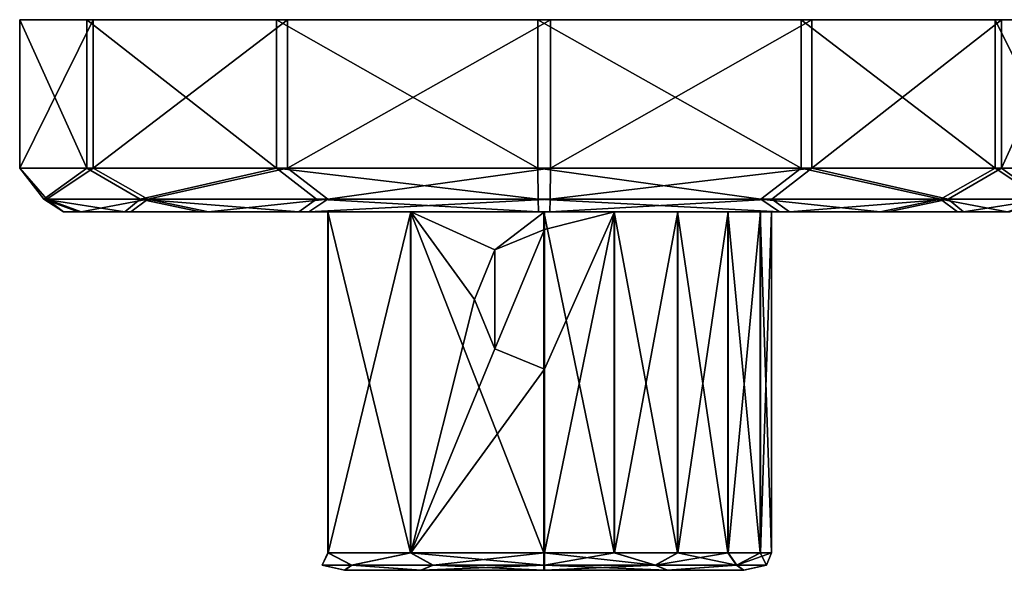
# Model space of a CAD drawing. Header units: metres. Extents: x -148 to 148, y -23 to 82.
# Tile 15 of 19: x 47 to 103, y 50 to 82. Entities that reach past the tile are written whole.
import ezdxf

# ---------------------------------------------------------------- set-up
doc = ezdxf.new("R2010")
doc.units = ezdxf.units.M
doc.layers.add('solid_26529810', color=7, linetype='CONTINUOUS')

msp = doc.modelspace()

# ---------------------------------------------------------------- linework, layer by layer
at = {"layer": 'solid_26529810'}
for points in [[(46.50214, 73.099998, -0.358223), (46.502151, 81.599998, -0.358223), (50.700119, 81.599998, -15.309003)], [(46.50214, 73.099998, -0.358223), (50.341976, 73.099998, 14.688699), (46.502151, 81.599998, -0.358223)], [(50.700199, 73.099998, -15.309159), (46.50214, 73.099998, -0.358223), (50.700119, 81.599998, -15.309003)], [(50.700119, 81.599998, -15.309003), (46.502151, 81.599998, -0.358223), (50.3419, 81.599998, 14.68854)], [(50.341976, 73.099998, 14.688699), (50.3419, 81.599998, 14.68854), (46.502151, 81.599998, -0.358223)], [(50.700119, 81.599998, -15.309003), (50.3419, 81.599998, 14.68854), (61.190651, 81.599998, 25.799681)], [(61.190838, 73.099998, 25.799797), (61.190651, 81.599998, 25.799681), (50.3419, 81.599998, 14.68854)], [(50.341976, 73.099998, 14.688699), (61.190838, 73.099998, 25.799797), (50.3419, 81.599998, 14.68854)], [(61.811111, 81.599998, -26.157907), (50.700119, 81.599998, -15.309003), (61.190651, 81.599998, 25.799681)], [(50.700199, 73.099998, -15.309159), (50.700119, 81.599998, -15.309003), (61.811111, 81.599998, -26.157907)], [(61.811298, 73.099998, -26.15802), (50.700199, 73.099998, -15.309159), (61.811111, 81.599998, -26.157907)], [(61.811111, 81.599998, -26.157907), (61.190651, 81.599998, 25.799681), (76.141777, 81.599998, 29.997862)], [(76.141777, 73.099998, 29.997862), (76.141777, 81.599998, 29.997862), (61.190651, 81.599998, 25.799681)], [(61.190838, 73.099998, 25.799797), (76.141777, 73.099998, 29.997862), (61.190651, 81.599998, 25.799681)], [(76.858223, 81.599998, -29.997862), (61.811111, 81.599998, -26.157907), (76.141777, 81.599998, 29.997862)], [(61.811298, 73.099998, -26.15802), (61.811111, 81.599998, -26.157907), (76.858223, 81.599998, -29.997862)], [(61.811298, 73.099998, -26.15802), (76.858223, 81.599998, -29.997862), (76.858223, 73.099998, -29.997862)], [(91.188889, 81.599998, 26.157907), (76.858223, 81.599998, -29.997862), (76.141777, 81.599998, 29.997862)], [(91.188705, 73.099998, 26.15802), (91.188889, 81.599998, 26.157907), (76.141777, 81.599998, 29.997862)], [(76.141777, 73.099998, 29.997862), (91.188705, 73.099998, 26.15802), (76.141777, 81.599998, 29.997862)], [(91.188889, 81.599998, 26.157907), (91.809349, 81.599998, -25.799681), (76.858223, 81.599998, -29.997862)], [(76.858223, 73.099998, -29.997862), (76.858223, 81.599998, -29.997862), (91.809349, 81.599998, -25.799681)], [(91.809166, 73.099998, -25.799797), (76.858223, 73.099998, -29.997862), (91.809349, 81.599998, -25.799681)], [(91.188705, 73.099998, 26.15802), (102.299797, 73.099998, 15.309159), (91.188889, 81.599998, 26.157907)], [(91.188889, 81.599998, 26.157907), (102.299881, 81.599998, 15.309003), (91.809349, 81.599998, -25.799681)], [(102.299797, 73.099998, 15.309159), (102.299881, 81.599998, 15.309003), (91.188889, 81.599998, 26.157907)], [(91.809166, 73.099998, -25.799797), (91.809349, 81.599998, -25.799681), (102.658096, 81.599998, -14.68854)], [(102.65802, 73.099998, -14.688699), (91.809166, 73.099998, -25.799797), (102.658096, 81.599998, -14.68854)], [(102.299881, 81.599998, 15.309003), (102.658096, 81.599998, -14.68854), (91.809349, 81.599998, -25.799681)], [(102.299797, 73.099998, 15.309159), (106.497864, 73.099998, 0.358223), (102.299881, 81.599998, 15.309003)], [(102.299881, 81.599998, 15.309003), (106.497849, 81.599998, 0.358223), (102.658096, 81.599998, -14.68854)], [(106.497864, 73.099998, 0.358223), (106.497849, 81.599998, 0.358223), (102.299881, 81.599998, 15.309003)], [(102.65802, 73.099998, -14.688699), (102.658096, 81.599998, -14.68854), (106.497849, 81.599998, 0.358223)], [(106.497864, 73.099998, 0.358223), (102.65802, 73.099998, -14.688699), (106.497849, 81.599998, 0.358223)], [(47.890305, 71.33223, 6.171509), (50.341976, 73.099998, 14.688699), (46.50214, 73.099998, -0.358223)], [(48.045837, 71.33223, -6.852944), (46.50214, 73.099998, -0.358223), (50.700199, 73.099998, -15.309159)], [(47.890305, 71.33223, 6.171509), (46.50214, 73.099998, -0.358223), (48.045837, 71.33223, -6.852944)], [(53.401272, 71.33223, 17.973619), (50.341976, 73.099998, 14.688699), (47.890305, 71.33223, 6.171509)], [(48.045837, 71.33223, -6.852944), (50.700199, 73.099998, -15.309159), (53.837067, 71.33223, -18.520088)], [(53.401272, 71.33223, 17.973619), (61.190838, 73.099998, 25.799797), (50.341976, 73.099998, 14.688699)], [(53.837067, 71.33223, -18.520088), (50.700199, 73.099998, -15.309159), (61.811298, 73.099998, -26.15802)], [(63.487228, 71.33223, 26.215834), (61.190838, 73.099998, 25.799797), (53.401272, 71.33223, 17.973619)], [(53.837067, 71.33223, -18.520088), (61.811298, 73.099998, -26.15802), (64.116966, 71.33223, -26.5191)], [(76.15052, 71.33223, 29.26568), (76.141777, 73.099998, 29.997862), (61.190838, 73.099998, 25.799797)], [(76.15052, 71.33223, 29.26568), (61.190838, 73.099998, 25.799797), (63.487228, 71.33223, 26.215834)], [(64.116966, 71.33223, -26.5191), (61.811298, 73.099998, -26.15802), (76.858223, 73.099998, -29.997862)], [(64.116966, 71.33223, -26.5191), (76.858223, 73.099998, -29.997862), (76.84948, 71.33223, -29.26568)], [(88.883034, 71.33223, 26.5191), (91.188705, 73.099998, 26.15802), (76.141777, 73.099998, 29.997862)], [(88.883034, 71.33223, 26.5191), (76.141777, 73.099998, 29.997862), (76.15052, 71.33223, 29.26568)], [(76.84948, 71.33223, -29.26568), (76.858223, 73.099998, -29.997862), (91.809166, 73.099998, -25.799797)], [(89.512772, 71.33223, -26.215834), (76.84948, 71.33223, -29.26568), (91.809166, 73.099998, -25.799797)], [(99.162933, 71.33223, 18.520088), (91.188705, 73.099998, 26.15802), (88.883034, 71.33223, 26.5191)], [(89.512772, 71.33223, -26.215834), (91.809166, 73.099998, -25.799797), (99.598724, 71.33223, -17.973619)], [(99.162933, 71.33223, 18.520088), (102.299797, 73.099998, 15.309159), (91.188705, 73.099998, 26.15802)], [(99.598724, 71.33223, -17.973619), (91.809166, 73.099998, -25.799797), (102.65802, 73.099998, -14.688699)], [(104.954163, 71.33223, 6.852944), (102.299797, 73.099998, 15.309159), (99.162933, 71.33223, 18.520088)], [(99.598724, 71.33223, -17.973619), (102.65802, 73.099998, -14.688699), (105.109695, 71.33223, -6.171509)], [(104.954163, 71.33223, 6.852944), (106.497864, 73.099998, 0.358223), (102.299797, 73.099998, 15.309159)], [(105.109695, 71.33223, -6.171509), (102.65802, 73.099998, -14.688699), (106.497864, 73.099998, 0.358223)], [(47.890305, 71.33223, 6.171509), (49.001961, 70.599998, -0.328358), (49.854527, 70.599998, 6.802091)], [(47.890305, 71.33223, 6.171509), (48.045837, 71.33223, -6.852944), (49.001961, 70.599998, -0.328358)], [(47.890305, 71.33223, 6.171509), (49.854527, 70.599998, 6.802091), (52.524021, 70.599998, 13.468548)], [(53.401272, 71.33223, 17.973619), (47.890305, 71.33223, 6.171509), (52.524021, 70.599998, 13.468548)], [(48.045837, 71.33223, -6.852944), (50.024548, 70.599998, -7.436416), (49.001961, 70.599998, -0.328358)], [(48.045837, 71.33223, -6.852944), (53.837067, 71.33223, -18.520088), (50.024548, 70.599998, -7.436416)], [(53.837067, 71.33223, -18.520088), (52.85247, 70.599998, -14.037228), (50.024548, 70.599998, -7.436416)], [(53.401272, 71.33223, 17.973619), (52.524021, 70.599998, 13.468548), (56.828358, 70.599998, 19.216549)], [(53.837067, 71.33223, -18.520088), (57.292839, 70.599998, -19.680805), (52.85247, 70.599998, -14.037228)], [(53.401272, 71.33223, 17.973619), (56.828358, 70.599998, 19.216549), (62.47406, 70.599998, 23.654222)], [(63.487228, 71.33223, 26.215834), (53.401272, 71.33223, 17.973619), (62.47406, 70.599998, 23.654222)], [(53.837067, 71.33223, -18.520088), (64.116966, 71.33223, -26.5191), (57.292839, 70.599998, -19.680805)], [(64.116966, 71.33223, -26.5191), (63.042892, 70.599998, -23.982401), (57.292839, 70.599998, -19.680805)], [(63.487228, 71.33223, 26.215834), (62.47406, 70.599998, 23.654222), (76.171631, 70.599998, 27.498039)], [(76.84948, 71.33223, -29.26568), (76.828369, 70.599998, -27.498039), (63.042892, 70.599998, -23.982401)], [(64.116966, 71.33223, -26.5191), (76.84948, 71.33223, -29.26568), (63.042892, 70.599998, -23.982401)], [(76.15052, 71.33223, 29.26568), (63.487228, 71.33223, 26.215834), (76.171631, 70.599998, 27.498039)], [(76.15052, 71.33223, 29.26568), (76.171631, 70.599998, 27.498039), (89.957108, 70.599998, 23.982401)], [(88.883034, 71.33223, 26.5191), (76.15052, 71.33223, 29.26568), (89.957108, 70.599998, 23.982401)], [(89.512772, 71.33223, -26.215834), (90.52594, 70.599998, -23.654222), (76.828369, 70.599998, -27.498039)], [(89.512772, 71.33223, -26.215834), (76.828369, 70.599998, -27.498039), (76.84948, 71.33223, -29.26568)], [(88.883034, 71.33223, 26.5191), (89.957108, 70.599998, 23.982401), (95.707161, 70.599998, 19.680805)], [(99.162933, 71.33223, 18.520088), (88.883034, 71.33223, 26.5191), (95.707161, 70.599998, 19.680805)], [(89.512772, 71.33223, -26.215834), (99.598724, 71.33223, -17.973619), (90.52594, 70.599998, -23.654222)], [(99.598724, 71.33223, -17.973619), (96.171638, 70.599998, -19.216549), (90.52594, 70.599998, -23.654222)], [(99.162933, 71.33223, 18.520088), (95.707161, 70.599998, 19.680805), (100.14753, 70.599998, 14.037228)], [(99.598724, 71.33223, -17.973619), (100.475983, 70.599998, -13.468548), (96.171638, 70.599998, -19.216549)], [(99.162933, 71.33223, 18.520088), (100.14753, 70.599998, 14.037228), (102.975449, 70.599998, 7.436416)], [(104.954163, 71.33223, 6.852944), (99.162933, 71.33223, 18.520088), (102.975449, 70.599998, 7.436416)], [(99.598724, 71.33223, -17.973619), (105.109695, 71.33223, -6.171509), (100.475983, 70.599998, -13.468548)], [(105.109695, 71.33223, -6.171509), (103.145477, 70.599998, -6.802091), (100.475983, 70.599998, -13.468548)], [(49.854527, 70.599998, 6.802091), (49.001961, 70.599998, -0.328358), (50.024548, 70.599998, -7.436416)], [(49.854527, 70.599998, 6.802091), (50.024548, 70.599998, -7.436416), (52.85247, 70.599998, -14.037228)], [(52.524021, 70.599998, 13.468548), (49.854527, 70.599998, 6.802091), (52.85247, 70.599998, -14.037228)], [(52.524021, 70.599998, 13.468548), (52.85247, 70.599998, -14.037228), (57.292839, 70.599998, -19.680805)], [(56.828358, 70.599998, 19.216549), (52.524021, 70.599998, 13.468548), (57.292839, 70.599998, -19.680805)], [(56.828358, 70.599998, 19.216549), (57.292839, 70.599998, -19.680805), (63.042892, 70.599998, -23.982401)], [(62.47406, 70.599998, 23.654222), (56.828358, 70.599998, 19.216549), (63.042892, 70.599998, -23.982401)], [(64.140663, 70.599998, -4.030735), (62.47406, 70.599998, 23.654222), (63.042892, 70.599998, -23.982401)], [(68.847298, 70.599998, 10.508861), (76.171631, 70.599998, 27.498039), (62.47406, 70.599998, 23.654222)], [(64.131882, 70.599998, 4.003702), (68.847298, 70.599998, 10.508861), (62.47406, 70.599998, 23.654222)], [(64.140663, 70.599998, -4.030735), (64.131882, 70.599998, 4.003702), (62.47406, 70.599998, 23.654222)], [(64.140663, 70.599998, -4.030735), (63.042892, 70.599998, -23.982401), (76.828369, 70.599998, -27.498039)], [(64.140663, 70.599998, -4.030735), (64.140663, 51.099998, -4.030729), (64.131882, 51.099998, 4.003696)], [(64.131882, 70.599998, 4.003702), (64.131882, 51.099998, 4.003696), (68.847282, 51.099998, 10.508848)], [(64.140663, 70.599998, -4.030735), (64.131882, 51.099998, 4.003696), (64.131882, 70.599998, 4.003702)], [(64.131882, 70.599998, 4.003702), (68.847282, 51.099998, 10.508848), (68.847298, 70.599998, 10.508861)], [(68.870293, 70.599998, -10.525568), (68.870277, 51.099998, -10.525557), (64.140663, 51.099998, -4.030729)], [(68.870293, 70.599998, -10.525568), (64.140663, 51.099998, -4.030729), (64.140663, 70.599998, -4.030735)], [(68.870293, 70.599998, -10.525568), (64.140663, 70.599998, -4.030735), (76.828369, 70.599998, -27.498039)], [(68.847298, 70.599998, 10.508861), (68.847282, 51.099998, 10.508848), (76.485786, 51.099998, 12.999992)], [(68.847298, 70.599998, 10.508861), (76.485786, 51.099998, 12.999992), (76.485786, 70.599998, 12.999992)], [(68.847298, 70.599998, 10.508861), (76.485786, 70.599998, 12.999992), (76.171631, 70.599998, 27.498039)], [(68.870293, 70.599998, -10.525568), (72.513527, 65.599998, -12.373683), (68.870277, 51.099998, -10.525557)], [(68.870293, 70.599998, -10.525568), (76.514214, 70.599998, -12.999992), (73.683823, 68.42675, -12.691301)], [(68.870293, 70.599998, -10.525568), (76.828369, 70.599998, -27.498039), (76.514214, 70.599998, -12.999992)], [(68.870293, 70.599998, -10.525568), (73.683823, 68.42675, -12.691301), (72.513527, 65.599998, -12.373683)], [(73.683823, 68.42675, -12.691301), (76.514214, 70.599998, -12.999992), (76.514214, 69.599998, -12.999992)], [(76.171631, 70.599998, 27.498039), (76.485786, 70.599998, 12.999992), (80.503784, 70.599998, 12.368093)], [(76.171631, 70.599998, 27.498039), (80.503784, 70.599998, 12.368093), (84.129807, 70.599998, 10.525496)], [(76.171631, 70.599998, 27.498039), (84.129807, 70.599998, 10.525496), (87.008934, 70.599998, 7.652598)], [(89.957108, 70.599998, 23.982401), (76.171631, 70.599998, 27.498039), (87.008934, 70.599998, 7.652598)], [(76.485786, 70.599998, 12.999992), (76.485786, 51.099998, 12.999992), (80.503708, 51.099998, 12.368116)], [(80.503784, 70.599998, 12.368093), (76.485786, 70.599998, 12.999992), (80.503708, 51.099998, 12.368116)], [(80.530762, 70.599998, -12.359325), (76.514214, 69.599998, -12.999992), (76.514214, 70.599998, -12.999992)], [(76.828369, 70.599998, -27.498039), (80.530762, 70.599998, -12.359325), (76.514214, 70.599998, -12.999992)], [(80.530762, 70.599998, -12.359325), (76.514214, 61.599998, -12.999992), (76.514214, 69.599998, -12.999992)], [(80.530762, 70.599998, -12.359325), (76.514214, 51.099998, -12.999992), (76.514214, 61.599998, -12.999992)], [(80.530762, 70.599998, -12.359325), (80.530746, 51.099998, -12.359332), (76.514214, 51.099998, -12.999992)], [(90.52594, 70.599998, -23.654222), (80.530762, 70.599998, -12.359325), (76.828369, 70.599998, -27.498039)], [(80.503784, 70.599998, 12.368093), (80.503708, 51.099998, 12.368116), (84.129723, 51.099998, 10.525557)], [(84.129807, 70.599998, 10.525496), (80.503784, 70.599998, 12.368093), (84.129723, 51.099998, 10.525557)], [(84.152725, 70.599998, -10.508842), (84.152718, 51.099998, -10.508848), (80.530746, 51.099998, -12.359332)], [(80.530762, 70.599998, -12.359325), (84.152725, 70.599998, -10.508842), (80.530746, 51.099998, -12.359332)], [(90.52594, 70.599998, -23.654222), (84.152725, 70.599998, -10.508842), (80.530762, 70.599998, -12.359325)], [(84.129807, 70.599998, 10.525496), (84.129723, 51.099998, 10.525557), (87.008865, 51.099998, 7.652693)], [(87.008934, 70.599998, 7.652598), (84.129807, 70.599998, 10.525496), (87.008865, 51.099998, 7.652693)], [(87.025574, 70.599998, -7.6297), (87.025574, 51.099998, -7.629697), (84.152718, 51.099998, -10.508848)], [(84.152725, 70.599998, -10.508842), (87.025574, 70.599998, -7.6297), (84.152718, 51.099998, -10.508848)], [(90.52594, 70.599998, -23.654222), (87.025574, 70.599998, -7.6297), (84.152725, 70.599998, -10.508842)], [(87.008934, 70.599998, 7.652598), (87.008865, 51.099998, 7.652693), (88.859337, 51.099998, 4.030729)], [(88.859367, 70.599998, 4.030633), (87.008934, 70.599998, 7.652598), (88.859337, 51.099998, 4.030729)], [(89.957108, 70.599998, 23.982401), (87.008934, 70.599998, 7.652598), (88.859367, 70.599998, 4.030633)], [(88.868111, 70.599998, -4.003731), (88.868118, 51.099998, -4.003696), (87.025574, 51.099998, -7.629697)], [(87.025574, 70.599998, -7.6297), (88.868111, 70.599998, -4.003731), (87.025574, 51.099998, -7.629697)], [(90.52594, 70.599998, -23.654222), (88.868111, 70.599998, -4.003731), (87.025574, 70.599998, -7.6297)], [(88.859367, 70.599998, 4.030633), (88.859337, 51.099998, 4.030729), (89.499992, 51.099998, 0.014212)], [(89.499992, 70.599998, 0.014141), (88.859367, 70.599998, 4.030633), (89.499992, 51.099998, 0.014212)], [(89.957108, 70.599998, 23.982401), (88.859367, 70.599998, 4.030633), (89.499992, 70.599998, 0.014141)], [(88.868111, 70.599998, -4.003731), (89.499992, 70.599998, 0.014141), (88.868118, 51.099998, -4.003696)], [(90.52594, 70.599998, -23.654222), (89.499992, 70.599998, 0.014141), (88.868111, 70.599998, -4.003731)], [(89.499992, 70.599998, 0.014141), (89.499992, 51.099998, 0.014212), (88.868118, 51.099998, -4.003696)], [(90.52594, 70.599998, -23.654222), (89.957108, 70.599998, 23.982401), (89.499992, 70.599998, 0.014141)], [(96.171638, 70.599998, -19.216549), (95.707161, 70.599998, 19.680805), (89.957108, 70.599998, 23.982401)], [(90.52594, 70.599998, -23.654222), (96.171638, 70.599998, -19.216549), (89.957108, 70.599998, 23.982401)], [(100.475983, 70.599998, -13.468548), (100.14753, 70.599998, 14.037228), (95.707161, 70.599998, 19.680805)], [(96.171638, 70.599998, -19.216549), (100.475983, 70.599998, -13.468548), (95.707161, 70.599998, 19.680805)], [(103.145477, 70.599998, -6.802091), (102.975449, 70.599998, 7.436416), (100.14753, 70.599998, 14.037228)], [(100.475983, 70.599998, -13.468548), (103.145477, 70.599998, -6.802091), (100.14753, 70.599998, 14.037228)], [(73.683853, 62.773212, -12.691309), (73.683823, 68.42675, -12.691301), (76.514214, 69.599998, -12.999992)], [(76.514214, 61.599998, -12.999992), (73.683853, 62.773212, -12.691309), (76.514214, 69.599998, -12.999992)], [(73.683853, 62.773212, -12.691309), (72.513527, 65.599998, -12.373683), (73.683823, 68.42675, -12.691301)], [(68.870277, 51.099998, -10.525557), (72.513527, 65.599998, -12.373683), (73.683853, 62.773212, -12.691309)], [(68.870277, 51.099998, -10.525557), (73.683853, 62.773212, -12.691309), (76.514214, 61.599998, -12.999992)], [(68.870277, 51.099998, -10.525557), (76.514214, 61.599998, -12.999992), (76.514214, 51.099998, -12.999992)], [(63.7929, 50.392895, -0.013892), (64.131882, 51.099998, 4.003696), (64.140663, 51.099998, -4.030729)], [(65.502274, 50.392895, -6.365581), (63.7929, 50.392895, -0.013892), (64.140663, 51.099998, -4.030729)], [(63.7929, 50.392895, -0.013892), (65.48838, 50.392895, 6.341519), (64.131882, 51.099998, 4.003696)], [(65.48838, 50.392895, 6.341519), (68.847282, 51.099998, 10.508848), (64.131882, 51.099998, 4.003696)], [(65.502274, 50.392895, -6.365581), (64.140663, 51.099998, -4.030729), (68.870277, 51.099998, -10.525557)], [(65.48838, 50.392895, 6.341519), (70.134422, 50.392895, 10.997725), (68.847282, 51.099998, 10.508848)], [(70.158478, 50.392895, -11.011617), (65.502274, 50.392895, -6.365581), (68.870277, 51.099998, -10.525557)], [(76.486107, 50.392895, 12.707099), (76.485786, 51.099998, 12.999992), (68.847282, 51.099998, 10.508848)], [(70.134422, 50.392895, 10.997725), (76.486107, 50.392895, 12.707099), (68.847282, 51.099998, 10.508848)], [(70.158478, 50.392895, -11.011617), (68.870277, 51.099998, -10.525557), (76.514214, 51.099998, -12.999992)], [(76.513893, 50.392895, -12.707099), (70.158478, 50.392895, -11.011617), (76.514214, 51.099998, -12.999992)], [(82.841522, 50.392895, 11.011617), (80.503708, 51.099998, 12.368116), (76.485786, 51.099998, 12.999992)], [(82.841522, 50.392895, 11.011617), (76.485786, 51.099998, 12.999992), (76.486107, 50.392895, 12.707099)], [(76.513893, 50.392895, -12.707099), (76.514214, 51.099998, -12.999992), (80.530746, 51.099998, -12.359332)], [(82.865578, 50.392895, -10.997725), (76.513893, 50.392895, -12.707099), (80.530746, 51.099998, -12.359332)], [(82.841522, 50.392895, 11.011617), (84.129723, 51.099998, 10.525557), (80.503708, 51.099998, 12.368116)], [(82.865578, 50.392895, -10.997725), (80.530746, 51.099998, -12.359332), (84.152718, 51.099998, -10.508848)], [(82.841522, 50.392895, 11.011617), (87.497726, 50.392895, 6.365581), (84.129723, 51.099998, 10.525557)], [(82.865578, 50.392895, -10.997725), (84.152718, 51.099998, -10.508848), (87.025574, 51.099998, -7.629697)], [(87.51162, 50.392895, -6.341519), (82.865578, 50.392895, -10.997725), (87.025574, 51.099998, -7.629697)], [(87.497726, 50.392895, 6.365581), (87.008865, 51.099998, 7.652693), (84.129723, 51.099998, 10.525557)], [(87.497726, 50.392895, 6.365581), (88.859337, 51.099998, 4.030729), (87.008865, 51.099998, 7.652693)], [(87.51162, 50.392895, -6.341519), (87.025574, 51.099998, -7.629697), (88.868118, 51.099998, -4.003696)], [(87.497726, 50.392895, 6.365581), (89.2071, 50.392895, 0.013892), (88.859337, 51.099998, 4.030729)], [(87.51162, 50.392895, -6.341519), (88.868118, 51.099998, -4.003696), (89.499992, 51.099998, 0.014212)], [(89.2071, 50.392895, 0.013892), (87.51162, 50.392895, -6.341519), (89.499992, 51.099998, 0.014212)], [(89.2071, 50.392895, 0.013892), (89.499992, 51.099998, 0.014212), (88.859337, 51.099998, 4.030729)], [(63.7929, 50.392895, -0.013892), (65.091736, 50.099998, -3.72175), (65.083633, 50.099998, 3.69681)], [(65.502274, 50.392895, -6.365581), (65.091736, 50.099998, -3.72175), (63.7929, 50.392895, -0.013892)], [(63.7929, 50.392895, -0.013892), (65.083633, 50.099998, 3.69681), (65.48838, 50.392895, 6.341519)], [(65.48838, 50.392895, 6.341519), (65.083633, 50.099998, 3.69681), (69.439041, 50.099998, 9.70271)], [(65.502274, 50.392895, -6.365581), (69.460266, 50.099998, -9.718118), (65.091736, 50.099998, -3.72175)], [(65.48838, 50.392895, 6.341519), (69.439041, 50.099998, 9.70271), (70.134422, 50.392895, 10.997725)], [(70.158478, 50.392895, -11.011617), (69.460266, 50.099998, -9.718118), (65.502274, 50.392895, -6.365581)], [(70.134422, 50.392895, 10.997725), (69.439041, 50.099998, 9.70271), (76.486877, 50.099998, 11.999992)], [(76.513893, 50.392895, -12.707099), (76.513123, 50.099998, -11.999992), (69.460266, 50.099998, -9.718118)], [(76.513893, 50.392895, -12.707099), (69.460266, 50.099998, -9.718118), (70.158478, 50.392895, -11.011617)], [(70.134422, 50.392895, 10.997725), (76.486877, 50.099998, 11.999992), (76.486107, 50.392895, 12.707099)], [(76.486107, 50.392895, 12.707099), (76.486877, 50.099998, 11.999992), (83.539734, 50.099998, 9.718118)], [(82.841522, 50.392895, 11.011617), (76.486107, 50.392895, 12.707099), (83.539734, 50.099998, 9.718118)], [(82.865578, 50.392895, -10.997725), (83.560959, 50.099998, -9.70271), (76.513123, 50.099998, -11.999992)], [(82.865578, 50.392895, -10.997725), (76.513123, 50.099998, -11.999992), (76.513893, 50.392895, -12.707099)], [(82.841522, 50.392895, 11.011617), (83.539734, 50.099998, 9.718118), (87.497726, 50.392895, 6.365581)], [(87.51162, 50.392895, -6.341519), (83.560959, 50.099998, -9.70271), (82.865578, 50.392895, -10.997725)], [(87.497726, 50.392895, 6.365581), (83.539734, 50.099998, 9.718118), (87.908264, 50.099998, 3.72175)], [(87.51162, 50.392895, -6.341519), (87.916367, 50.099998, -3.69681), (83.560959, 50.099998, -9.70271)], [(87.497726, 50.392895, 6.365581), (87.908264, 50.099998, 3.72175), (89.2071, 50.392895, 0.013892)], [(89.2071, 50.392895, 0.013892), (87.916367, 50.099998, -3.69681), (87.51162, 50.392895, -6.341519)], [(89.2071, 50.392895, 0.013892), (87.908264, 50.099998, 3.72175), (87.916367, 50.099998, -3.69681)], [(65.083633, 50.099998, 3.69681), (65.091736, 50.099998, -3.72175), (69.460266, 50.099998, -9.718118)], [(69.439041, 50.099998, 9.70271), (65.083633, 50.099998, 3.69681), (69.460266, 50.099998, -9.718118)], [(69.439041, 50.099998, 9.70271), (76.513123, 50.099998, -11.999992), (76.486877, 50.099998, 11.999992)], [(69.439041, 50.099998, 9.70271), (69.460266, 50.099998, -9.718118), (76.513123, 50.099998, -11.999992)], [(83.560959, 50.099998, -9.70271), (83.539734, 50.099998, 9.718118), (76.486877, 50.099998, 11.999992)], [(76.513123, 50.099998, -11.999992), (83.560959, 50.099998, -9.70271), (76.486877, 50.099998, 11.999992)], [(87.916367, 50.099998, -3.69681), (87.908264, 50.099998, 3.72175), (83.539734, 50.099998, 9.718118)], [(83.560959, 50.099998, -9.70271), (87.916367, 50.099998, -3.69681), (83.539734, 50.099998, 9.718118)]]:
    msp.add_3dface(points, dxfattribs=at)

doc.saveas('drawing.dxf')
